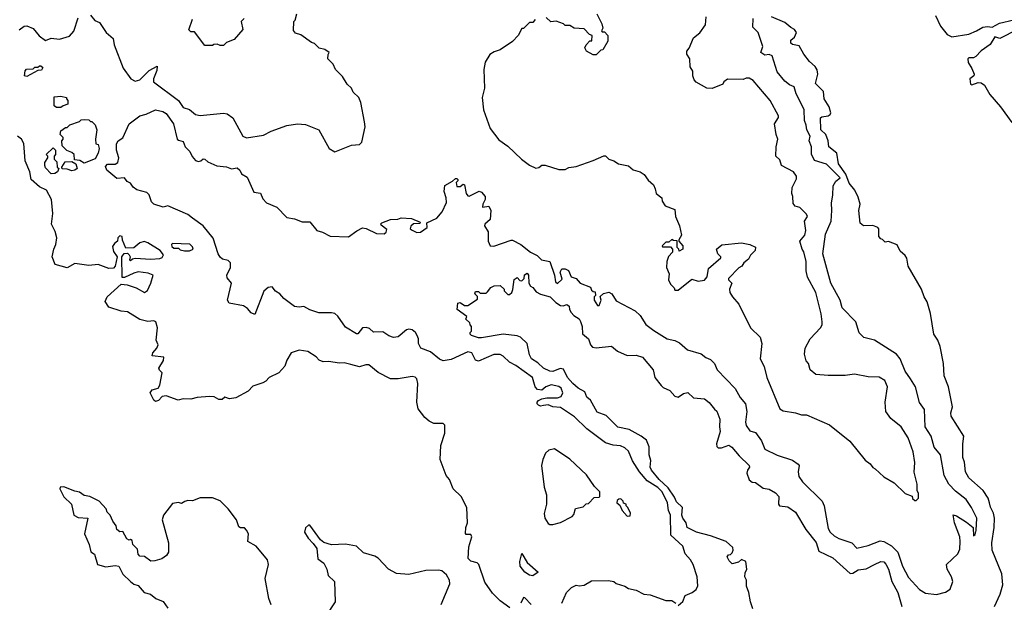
# Model space of a CAD drawing. Extents: x 1861455 to 2058065, y 200073 to 437907.
# Tile 33 of 256: x 1926698 to 1933064, y 275361 to 279128. Entities that reach past the tile are written whole.
import ezdxf

# ---------------------------------------------------------------- set-up
doc = ezdxf.new("R2010")
doc.units = 0

msp = doc.modelspace()

# ---------------------------------------------------------------- linework, layer by layer
at = {"layer": '0CON05XD'}
for points in [[(1926695, 279061.2), (1926726.7, 279085), (1926745, 279088.1), (1926785, 279070.8), (1926823, 279023), (1926863.9, 278993.9), (1926902.3, 279007.7), (1926955, 279002.5), (1927019.7, 279020.3), (1927047.7, 279052.3), (1927075, 279140)], [(1927155, 279157.5), (1927183.3, 279123.3), (1927215, 279110), (1927257.5, 279045), (1927302.5, 279005), (1927308, 278965), (1927367.5, 278815), (1927416.1, 278746.1), (1927445, 278730), (1927475, 278738.8), (1927535, 278800), (1927586.7, 278826.7), (1927585, 278800), (1927562.5, 278745), (1927564, 278725), (1927724, 278605), (1927755, 278560), (1927795, 278546), (1927835, 278514), (1927865, 278507.5), (1928015, 278524), (1928039.5, 278519.5), (1928075, 278492.5), (1928141.2, 278375), (1928164.2, 278364.2), (1928275, 278381.2), (1928325, 278406.7), (1928425, 278443.8), (1928495, 278453.3), (1928545, 278450), (1928632.5, 278415), (1928700, 278295), (1928735, 278273.3), (1928843, 278317), (1928895, 278320), (1928910, 278335), (1928932.5, 278435), (1928927, 278467), (1928903, 278593), (1928890, 278625), (1928855, 278660), (1928842.5, 278685), (1928815, 278710), (1928785, 278760), (1928740, 278805), (1928725, 278840), (1928690, 278875), (1928691.7, 278901.7), (1928700, 278915), (1928670, 278935), (1928635, 278942.5), (1928603.6, 278973.6), (1928585, 278980), (1928515, 279030), (1928481.2, 279041.2), (1928468.3, 279058.3), (1928470, 279115), (1928480, 279125), (1928490, 279165)], [(1930955, 275340), (1930985, 275367.5), (1931000, 275405), (1931046.7, 275425), (1931071.2, 275445), (1931081.7, 275468.3), (1931079.2, 275525), (1931052, 275605), (1931035, 275636.2), (1931000.8, 275675), (1930985.8, 275725), (1930908.5, 275795), (1930906.2, 275925), (1930893.8, 275955), (1930887.2, 276005), (1930852.4, 276075), (1930825, 276102.7), (1930756.2, 276146.2), (1930705.5, 276205), (1930660, 276275), (1930635, 276337.5), (1930610.7, 276360.7), (1930583, 276373), (1930535, 276376.2), (1930485, 276391.2), (1930365, 276483.3), (1930285, 276561.2), (1930195, 276620), (1930145, 276623.8), (1930115, 276638.8), (1930085, 276634.2), (1930065, 276630), (1930052.5, 276635), (1930043.3, 276645), (1930043.3, 276655), (1930052.5, 276665), (1930073.6, 276676.4), (1930107, 276683), (1930175, 276683.3), (1930198.3, 276691.7), (1930208.8, 276715), (1930200, 276745), (1930185, 276756), (1930135, 276766.2), (1930100, 276755), (1930075, 276732.5), (1930046.4, 276736.4), (1930030, 276755), (1930014.2, 276815), (1929905, 276893.1), (1929864.2, 276914.2), (1929825, 276953.3), (1929805, 276963.8), (1929763.6, 276963.6), (1929665, 276920.8), (1929645, 276926.7), (1929621.2, 276975), (1929595, 276980.6), (1929488.4, 276931.6), (1929435, 276921.5), (1929412.4, 276932.4), (1929355, 276981.2), (1929292.5, 277005), (1929277.5, 277035), (1929277.5, 277065), (1929268.8, 277085), (1929256.2, 277105), (1929235, 277122), (1929215, 277126.2), (1929198.3, 277121.7), (1929145, 277076.7), (1929115, 277073.8), (1929085, 277083.8), (1929045, 277109.2), (1928985, 277107.5), (1928960.5, 277130.5), (1928938.6, 277138.6), (1928914.2, 277135.8), (1928885, 277097.5), (1928875, 277097.5), (1928805, 277140.8), (1928755, 277211.9), (1928735, 277227.5), (1928713, 277233), (1928632.8, 277232.8), (1928575, 277252), (1928535, 277274.3), (1928505, 277268.9), (1928475, 277274.3), (1928406, 277326), (1928380, 277355), (1928351.9, 277371.9), (1928331.2, 277401.2), (1928305, 277396.9), (1928277.2, 277372.8), (1928218.1, 277221.9), (1928195, 277231.9), (1928170.4, 277260.4), (1928145, 277278), (1928052.5, 277295), (1928041.2, 277315), (1928066.7, 277425), (1928039.3, 277459.3), (1928036.2, 277475), (1928061.4, 277525), (1928061.4, 277555), (1928045, 277571.4), (1928009.8, 277579.8), (1927995, 277591.4), (1927981.1, 277615), (1927949.6, 277715), (1927884.4, 277794.4), (1927815, 277845.5), (1927785, 277869.2), (1927656.7, 277925), (1927625, 277915.5), (1927565.3, 277935.3), (1927551.1, 277951.1), (1927535.2, 277995.2), (1927520, 278010), (1927455, 278027.6), (1927432.1, 278045), (1927415, 278070), (1927392.1, 278082.1), (1927375.5, 278105.5), (1927325, 278100.5), (1927260.8, 278155), (1927252, 278178), (1927265, 278193.8), (1927315, 278193.8), (1927333.3, 278205), (1927338, 278235), (1927323.3, 278285), (1927324, 278325), (1927334, 278345), (1927365.6, 278364.4), (1927406, 278455), (1927473.9, 278506.1), (1927515, 278516.2), (1927575, 278543.8), (1927622.5, 278535), (1927645, 278522), (1927692.5, 278455), (1927716, 278356), (1927725, 278347.8), (1927755, 278340.8), (1927767.6, 278305), (1927797.5, 278275), (1927813.2, 278243.2), (1927835, 278216.8), (1927855, 278210.9), (1927868.1, 278215), (1927885, 278227.8), (1927895, 278226.7), (1927915, 278208.5), (1927972.7, 278182.7), (1928035.5, 278175.5), (1928067, 278163), (1928105, 278170), (1928122, 278155), (1928131.2, 278131.2), (1928169.1, 278109.1), (1928212.2, 278012.2), (1928255.4, 278005.4), (1928270.1, 277970.1), (1928293.4, 277943.4), (1928361.2, 277915), (1928425, 277848), (1928475, 277840.8), (1928525, 277820), (1928575, 277820), (1928618.8, 277765), (1928655, 277754.4), (1928705, 277728), (1928825, 277723.3), (1928876.9, 277763.1), (1928915, 277782.9), (1928938.6, 277778.6), (1929005, 277744.4), (1929055, 277744.2), (1929067.5, 277755), (1929071.7, 277771.7), (1929035, 277800), (1929033, 277807), (1929040, 277815), (1929095, 277836.7), (1929143, 277837), (1929165, 277846.7), (1929231.7, 277841.7), (1929288.3, 277818.3), (1929285, 277810), (1929245, 277807.5), (1929227, 277793), (1929222.5, 277775), (1929236.7, 277766.7), (1929265, 277752), (1929290, 277755), (1929332.5, 277785), (1929330, 277815), (1929395.9, 277844.1), (1929428.8, 277885), (1929456.7, 277945), (1929456.2, 277975), (1929443.6, 278016.4), (1929447.5, 278055), (1929497, 278083), (1929515, 278100), (1929525, 278100), (1929530, 278095), (1929530, 278085), (1929520, 278075), (1929525, 278050), (1929545, 278050), (1929565, 278063.3), (1929575, 278060), (1929585.8, 278005), (1929595, 277988), (1929605, 277987.5), (1929668.8, 278018.8), (1929683, 278013), (1929707.5, 277985), (1929707.5, 277965), (1929692.5, 277935), (1929690, 277915), (1929731.7, 277921.7), (1929743.6, 277893.6), (1929740, 277835), (1929706, 277805), (1929702.9, 277795), (1929726.1, 277756.1), (1929726.7, 277695), (1929740, 277665), (1929764.3, 277664.3), (1929875, 277702.5), (1929885, 277702.5), (1929937.5, 277675), (1930000, 277625), (1930044, 277604), (1930072, 277575), (1930125, 277564.2), (1930156.2, 277476.2), (1930162.9, 277432.9), (1930175, 277421.2), (1930205, 277450), (1930192.5, 277495), (1930202.5, 277517.5), (1930225, 277516), (1930245.8, 277505.8), (1930264.3, 277465), (1930295, 277454.2), (1930322, 277425), (1930388.3, 277398.3), (1930395, 277380), (1930405, 277370), (1930418.3, 277368.3), (1930420, 277345), (1930413, 277337), (1930412.5, 277315), (1930435, 277280), (1930445, 277280), (1930457.5, 277315), (1930451.7, 277338.3), (1930473, 277357), (1930507, 277367), (1930526.4, 277356.4), (1930555, 277310), (1930677.5, 277245), (1930710, 277215), (1930746.1, 277156.1), (1930798.9, 277118.9), (1930883.5, 277063.5), (1930935, 277054), (1930965, 277038), (1931015, 276993.8), (1931105, 276967.5), (1931133.9, 276943.9), (1931165, 276930), (1931190, 276905), (1931207.5, 276865), (1931324.2, 276744.2), (1931356.2, 276685), (1931391.2, 276645), (1931398.8, 276595), (1931390, 276525), (1931394.3, 276505), (1931419.5, 276469.5), (1931455, 276460), (1931493.9, 276405), (1931515, 276350.8), (1931595, 276312.5), (1931695, 276279.2), (1931731.2, 276255), (1931738, 276245), (1931732, 276205), (1931736, 276175), (1931760.4, 276140.4), (1931887.5, 276015), (1931898.6, 275985), (1931925, 275837.5), (1931938.8, 275815), (1931965, 275792), (1931995, 275774), (1932077.5, 275745), (1932110.7, 275710.7), (1932185, 275727.5), (1932262.1, 275757.9), (1932285, 275754.4), (1932335, 275725.6), (1932376.9, 275685), (1932405.7, 275595), (1932445, 275521.2), (1932515, 275443.8), (1932555, 275421.2), (1932625, 275412), (1932685, 275426.2), (1932714.1, 275445.9), (1932731.2, 275495), (1932724, 275525), (1932694.3, 275575), (1932690.8, 275605), (1932763.6, 275675), (1932776.1, 275705), (1932779.6, 275755), (1932776.8, 275785), (1932741.3, 275875), (1932733.8, 275926.2), (1932755, 275919.4), (1932819.5, 275879.5), (1932863.3, 275845), (1932865, 275790), (1932875, 275800), (1932882.5, 275825), (1932885.7, 275905), (1932852.9, 275975), (1932818.6, 276025), (1932749.7, 276079.7), (1932705.8, 276125), (1932675, 276181.2), (1932652.2, 276315), (1932611.9, 276365), (1932591.4, 276435), (1932552.9, 276495), (1932548.3, 276608.3), (1932515, 276652.5), (1932489.2, 276755), (1932458, 276805), (1932422.9, 276855), (1932390, 276935), (1932366.7, 276965), (1932225, 277056.7), (1932155, 277072.5), (1932125, 277103.3), (1932103.8, 277175), (1932016, 277265), (1932002.9, 277315), (1931943.3, 277425), (1931890.9, 277615), (1931908.1, 277741.9), (1931944.3, 277825), (1931950, 277895), (1931946.1, 277943.9), (1931955.9, 277994.1), (1931957.3, 278052.7), (1931975.7, 278084.3), (1932003.8, 278105), (1931915, 278194.2), (1931837.6, 278217.6), (1931817.4, 278257.4), (1931816.9, 278305), (1931801.9, 278345), (1931810, 278375), (1931787.5, 278415), (1931783.9, 278445), (1931772, 278475), (1931769.2, 278545), (1931762, 278565), (1931718.3, 278648.3), (1931705, 278692.5), (1931675, 278706.7), (1931645, 278731.2), (1931595, 278790), (1931563, 278893), (1931545, 278902.5), (1931515, 278897.5), (1931490, 278915), (1931502.5, 278955), (1931472.5, 279045), (1931438.3, 279078.3), (1931441.2, 279135)], [(1928150, 279135), (1928130, 279115), (1928140, 279065), (1928085, 279000), (1928035, 278980), (1928015, 278960), (1927995, 278960), (1927975, 278970), (1927953, 278967), (1927945, 278960), (1927895, 278960), (1927828.3, 279048.3), (1927805, 279050), (1927791.7, 279061.7), (1927815, 279130)], [(1930031.7, 279128.3), (1930015, 279110), (1929995, 279110), (1929955, 279070), (1929945, 279070), (1929920, 279025), (1929883.6, 278986.4), (1929805, 278932), (1929765, 278919.2), (1929737.9, 278902.1), (1929707, 278853), (1929698, 278805), (1929703.3, 278685), (1929687.5, 278625), (1929697.5, 278545), (1929740, 278425), (1929795, 278350), (1929855, 278310), (1929942.5, 278225), (1929995, 278186.7), (1930035, 278167.5), (1930055, 278172.5), (1930075, 278187.5), (1930095, 278187.5), (1930185, 278160), (1930225, 278160), (1930248.3, 278171.7), (1930295, 278177.5), (1930405, 278216.7), (1930475, 278247.5), (1930485, 278246.7), (1930506.4, 278226.4), (1930540, 278215), (1930570, 278195), (1930635, 278182.5), (1930665, 278157.5), (1930710, 278145), (1930736.4, 278126.4), (1930760.7, 278090.7), (1930795, 278060), (1930807.5, 278035), (1930813, 278003), (1930850, 277975), (1930852.5, 277955), (1930872.5, 277925), (1930935, 277900), (1930937.5, 277855), (1930963.3, 277795), (1930977.5, 277735), (1930960, 277705), (1930960, 277695), (1930986.2, 277665), (1930986.4, 277643.6), (1930961.7, 277631.7), (1930960, 277645), (1930950, 277655), (1930948.3, 277698.3), (1930925, 277700), (1930915, 277707.5), (1930895, 277690), (1930875, 277690), (1930852.5, 277665), (1930855, 277660), (1930905, 277660), (1930920, 277645), (1930920, 277625), (1930893, 277597), (1930882.5, 277565), (1930880, 277525), (1930897.5, 277485), (1930892.5, 277445), (1930907, 277417), (1930930, 277395), (1930935, 277380), (1930955, 277380), (1931045, 277450), (1931085, 277437.5), (1931126.2, 277443.8), (1931142.5, 277465), (1931151.2, 277518.8), (1931231.7, 277588.3), (1931232.5, 277595), (1931212.5, 277615), (1931202.5, 277645), (1931238.3, 277671.7), (1931365, 277684.2), (1931420, 277675), (1931456.4, 277656.4), (1931453.3, 277635), (1931424.2, 277605.8), (1931409.5, 277580.5), (1931380, 277555), (1931367.5, 277535), (1931347, 277523), (1931280, 277455), (1931280, 277445), (1931302.5, 277425), (1931286.7, 277385), (1931288.8, 277365), (1931306.7, 277335), (1931348.3, 277288.3), (1931423.8, 277135), (1931486.7, 277075), (1931496.7, 277035), (1931486.7, 276935), (1931511.2, 276885), (1931528, 276815), (1931612.7, 276612.7), (1931635, 276600), (1931715, 276586.7), (1931753.6, 276573.6), (1931785, 276572.5), (1931935, 276507.5), (1932065, 276402.5), (1932165, 276280), (1932196.4, 276256.4), (1932213.6, 276233.6), (1932230, 276225), (1932285, 276172.5), (1932353, 276133), (1932423.6, 276063.6), (1932468.3, 276048.3), (1932471.7, 276031.7), (1932485, 276020), (1932495, 276020)], [(1930430, 279165), (1930461.7, 279101.7), (1930467.5, 279072.5), (1930460, 279055), (1930465, 279050), (1930478.3, 279048.3), (1930500, 279025), (1930501.7, 278988.3), (1930468.3, 278931.7), (1930455, 278930), (1930425, 278900), (1930405, 278900), (1930363.6, 278923.6), (1930352.5, 278945), (1930360, 278965), (1930385, 278990), (1930398.3, 278991.7), (1930400, 279025), (1930381.7, 279031.7), (1930348.3, 279068.3), (1930283, 279073), (1930255, 279090), (1930225, 279090), (1930215, 279100), (1930167, 279117), (1930133, 279113), (1930101.7, 279141.7)], [(1932495, 276020), (1932510, 276035), (1932510, 276065), (1932500, 276085), (1932500, 276125), (1932482.3, 276202.3), (1932485.9, 276264.1), (1932474, 276335), (1932442, 276425), (1932398, 276495), (1932330.3, 276550.3), (1932298.8, 276595), (1932293.8, 276655), (1932310, 276755), (1932291.2, 276795), (1932255, 276815.8), (1932185, 276818.8), (1932095, 276836.2), (1932035, 276827.5), (1931925, 276826.7), (1931845, 276833.3), (1931810, 276865), (1931797.5, 276905), (1931783, 276923), (1931773.3, 276965), (1931777.5, 277005), (1931810, 277065), (1931876.7, 277135), (1931886.7, 277155), (1931886.7, 277175), (1931881.2, 277225), (1931846, 277365), (1931792.1, 277462.1), (1931784.2, 277505), (1931783.8, 277565), (1931767.7, 277627.7), (1931756.7, 277645), (1931743.3, 277695), (1931774.4, 277735.6), (1931781.1, 277765), (1931773.3, 277825), (1931792.5, 277855), (1931785, 277870), (1931743, 277913), (1931713, 277923), (1931698.3, 277938.3), (1931697.5, 277985), (1931690, 278005), (1931693, 278043), (1931721.7, 278098.3), (1931721.2, 278115), (1931701.2, 278145), (1931624.6, 278184.6), (1931612.1, 278222.1), (1931586.9, 278245), (1931588.9, 278305), (1931599.6, 278355), (1931588.8, 278385), (1931577.5, 278455), (1931604.2, 278495), (1931604.4, 278505), (1931551.2, 278605), (1931440, 278735), (1931415, 278748.8), (1931395, 278750), (1931375, 278740), (1931275, 278742.5), (1931250, 278725), (1931245, 278710), (1931175, 278682.5), (1931140, 278685), (1931073, 278723), (1931058.3, 278738.3), (1931050, 278765), (1931050, 278795), (1931033, 278823), (1931030, 278875), (1931012.5, 278905), (1931012.5, 278925), (1931027, 278943), (1931055, 279010), (1931096.4, 279043.6), (1931133.3, 279095), (1931137.5, 279145)], [(1933000.8, 275335), (1933037.1, 275412.9), (1933053.8, 275475), (1933047.9, 275545), (1932985, 275697.5), (1932982.8, 275745), (1932998.8, 275845), (1933000.9, 275905), (1932995, 275936.7), (1932975, 275976.7), (1932968.6, 276005), (1932960.8, 276035), (1932928, 276085), (1932834, 276165), (1932814, 276205), (1932806.4, 276266.4), (1932796.4, 276296.4), (1932796, 276385), (1932802.5, 276435), (1932720.6, 276565), (1932719.4, 276585), (1932730, 276625), (1932703.3, 276753.3), (1932676, 276825), (1932670.8, 276905), (1932650, 277015), (1932634.2, 277055), (1932608, 277095), (1932587.6, 277227.6), (1932565, 277303.3), (1932545.8, 277335), (1932530, 277385), (1932442, 277535), (1932434, 277585), (1932423, 277603), (1932391.8, 277631.8), (1932371.7, 277671.7), (1932315, 277693.3), (1932295, 277690), (1932276.7, 277706.7), (1932265, 277710), (1932252.5, 277725), (1932253.3, 277775), (1932247.5, 277785), (1932213.9, 277796.1), (1932153.9, 277793.9), (1932132.7, 277812.7), (1932124, 277895), (1932131.8, 277935), (1932120.3, 277980.3), (1932097.1, 278025), (1932060.7, 278070.7), (1932040, 278130), (1931993.3, 278195), (1931981, 278265), (1931930.6, 278305), (1931924.6, 278345), (1931909.6, 278385), (1931878.9, 278415), (1931876.6, 278493.4), (1931885, 278500), (1931925, 278506.9), (1931939.2, 278515), (1931942.9, 278525), (1931931.1, 278565), (1931899.1, 278615), (1931895, 278663.3), (1931844.2, 278715), (1931858.8, 278775), (1931853.8, 278803.8), (1931841.1, 278825), (1931805, 278856.9), (1931767.9, 278905), (1931738.1, 278958.1), (1931695, 278967.3), (1931684.7, 278975), (1931683.6, 278995), (1931708.8, 279015), (1931721.2, 279045), (1931707.5, 279065), (1931685, 279076.2), (1931645, 279108.6), (1931558.8, 279145)], [(1932618.9, 279155), (1932651.4, 279085), (1932695, 279032), (1932725, 279017.5), (1932835, 279034.4), (1932885.4, 279054.6), (1932925, 279079.1), (1932955, 279083.3), (1932985, 279078.8), (1933033.3, 279105), (1933125, 279125.8)], [(1933150.6, 279065), (1933035, 279006), (1933003, 279017), (1932972.5, 278967.5), (1932914.6, 278925.4), (1932880.5, 278889.5), (1932865, 278880.9), (1932835, 278881.8), (1932829.2, 278875), (1932830, 278850), (1932855, 278812.5), (1932870, 278775), (1932867.5, 278765), (1932842, 278745), (1932845, 278711.2), (1932855, 278706), (1932895, 278721.1), (1932915, 278720), (1932935.7, 278705), (1932954.5, 278675)], [(1926745, 278760), (1926730, 278765), (1926733, 278797), (1926743, 278807), (1926785, 278810), (1926795, 278820), (1926815, 278820), (1926825, 278830), (1926835, 278830), (1926848.3, 278818.3), (1926838.3, 278801.7), (1926815, 278800), (1926745, 278760)], [(1932954.5, 278675), (1932970.8, 278645), (1933040, 278565), (1933113.4, 278463.4)], [(1926965, 278560), (1926935, 278560), (1926921.7, 278571.7), (1926921.7, 278628.3), (1926965, 278632.5), (1927000, 278625), (1927000, 278615), (1927010, 278605), (1927008.3, 278581.7), (1926978.3, 278571.7), (1926965, 278560)], [(1927115, 278200), (1927087, 278217), (1927051.7, 278221.7), (1927050, 278255), (1927035, 278270), (1927001.7, 278281.7), (1926971.7, 278311.7), (1926970, 278345), (1926980, 278355), (1926980, 278365), (1926960, 278385), (1926965, 278410), (1926995, 278430), (1927005, 278430), (1927021.7, 278448.3), (1927085, 278470), (1927095, 278480), (1927115, 278482.5), (1927145, 278480), (1927155, 278470), (1927165, 278470), (1927187, 278447), (1927196.7, 278415), (1927187.5, 278355), (1927190, 278325), (1927205, 278320), (1927211.2, 278295), (1927205.8, 278265), (1927185, 278228.8), (1927115, 278200)], [(1929866.4, 275326.4), (1929805, 275370), (1929755, 275420), (1929705, 275492.5), (1929667.5, 275605), (1929655, 275616.7), (1929615, 275626.2), (1929598, 275645), (1929601.2, 275718.8), (1929622.5, 275785), (1929615, 275800), (1929585, 275800), (1929580, 275805), (1929582.5, 275845), (1929592.5, 275875), (1929590, 275975), (1929552.5, 276045), (1929500, 276095), (1929477.5, 276155), (1929455, 276180), (1929416.7, 276285), (1929420, 276375), (1929446.4, 276453.6), (1929447, 276507), (1929435, 276517.5), (1929375, 276517.5), (1929345, 276532.5), (1929317.5, 276555), (1929275, 276612.5), (1929266.7, 276655), (1929272, 276775), (1929266.2, 276805), (1929255, 276816.2), (1929235, 276822), (1929145, 276806), (1929095, 276805.8), (1929015, 276846.2), (1928955.7, 276895.7), (1928935.9, 276895.9), (1928895, 276882.9), (1928838.6, 276898.6), (1928795, 276910), (1928765, 276906.7), (1928695, 276918), (1928660, 276915), (1928635, 276926.7), (1928615, 276947.5), (1928561.7, 276981.7), (1928505, 276992), (1928453.3, 276975), (1928425, 276926.7), (1928412.9, 276887.1), (1928374.3, 276845.7), (1928310, 276815), (1928289.3, 276790.7), (1928270.7, 276779.3), (1928205, 276759.2), (1928175, 276726.7), (1928095, 276682.5), (1928055, 276677.5), (1928025, 276687.5), (1928007, 276673), (1927985, 276672.5), (1927955, 276688.8), (1927925, 276690.8), (1927845, 276685.8), (1927805, 276673.8), (1927755, 276676.9), (1927722.7, 276667.3), (1927645, 276696.1), (1927619.4, 276690.6), (1927595, 276665.5), (1927575, 276660), (1927565, 276667.1), (1927541.1, 276715), (1927554.6, 276735.4), (1927594.2, 276745.8), (1927604, 276765), (1927619.2, 276845), (1927602, 276862), (1927597.8, 276875), (1927626.7, 276925), (1927630, 276945), (1927554.3, 276954.3), (1927559.2, 276975), (1927585, 277004), (1927593.1, 277025), (1927580, 277055), (1927590, 277135), (1927577.5, 277175), (1927565, 277180), (1927527, 277177), (1927475, 277190), (1927395, 277240), (1927355, 277243.3), (1927275, 277270), (1927250, 277305), (1927263.3, 277335), (1927353, 277417), (1927393, 277413), (1927450, 277395), (1927505, 277363.3), (1927525, 277377.5), (1927545.9, 277424.1), (1927560, 277475), (1927529.7, 277489.7), (1927465, 277496.9), (1927435, 277489.2), (1927375, 277460), (1927361.2, 277461.2), (1927357.5, 277595), (1927373.6, 277616.4), (1927395, 277617.5), (1927406.4, 277606.4), (1927412.5, 277595), (1927407.5, 277575), (1927415, 277571.2), (1927427.5, 277582.5), (1927445, 277586.7), (1927545, 277578.8), (1927605, 277583.3), (1927619.3, 277590.7), (1927627, 277607), (1927606.1, 277636.1), (1927526.1, 277686.1), (1927503, 277693), (1927473.9, 277686.1), (1927435, 277652.5), (1927385, 277650), (1927363, 277703), (1927360, 277725), (1927345, 277730), (1927331.7, 277718.3), (1927330, 277695), (1927310, 277680), (1927298.3, 277661.7), (1927305, 277630), (1927327.5, 277595), (1927316, 277535), (1927305, 277522), (1927275, 277518.9), (1927205, 277545.8), (1927145, 277538), (1927055, 277551.2), (1927005, 277523.1), (1926926.7, 277545), (1926908.8, 277595), (1926919.4, 277645), (1926932.5, 277675), (1926937.4, 277717.4), (1926927.7, 277757.7), (1926904.4, 277805), (1926912, 277875), (1926902.9, 277965), (1926871.9, 278025), (1926826.1, 278046.1), (1926771.8, 278095), (1926764.1, 278145), (1926733.3, 278215), (1926725, 278326.2), (1926708.6, 278355), (1926683.9, 278373.9)], [(1926901.7, 278131.7), (1926865, 278170), (1926860, 278185), (1926860, 278205), (1926880, 278235), (1926880, 278245), (1926870, 278255), (1926915, 278300), (1926930, 278285), (1926930, 278255), (1926920, 278245), (1926920, 278225), (1926938.3, 278208.3), (1926940, 278175), (1926950, 278165), (1926942.5, 278145), (1926925, 278132.5), (1926901.7, 278131.7)], [(1927035, 278150), (1927005, 278160.8), (1926973, 278163), (1926970, 278175), (1926991.7, 278208.3), (1927035, 278210), (1927060, 278195), (1927070, 278165), (1927055, 278154.3), (1927035, 278150)], [(1927795, 277632.5), (1927820, 277645), (1927815, 277660), (1927797, 277677), (1927685, 277680), (1927680, 277675), (1927681.7, 277661.7), (1927695, 277650), (1927725, 277650), (1927735, 277640), (1927763, 277633), (1927795, 277632.5)], [(1931438.3, 275318.3), (1931422.5, 275365), (1931413.3, 275425), (1931397.5, 275465), (1931397.5, 275505), (1931387.5, 275525), (1931388.3, 275551.7), (1931400, 275575), (1931392.5, 275625), (1931365, 275637.5), (1931345, 275620), (1931305, 275610), (1931285, 275630), (1931272.5, 275655), (1931281.7, 275668.3), (1931295, 275670), (1931305, 275680), (1931311.7, 275698.3), (1931310, 275715), (1931265.8, 275755), (1931165, 275790.8), (1931074.5, 275814.5), (1931014.3, 275844.3), (1931007.1, 275875), (1930985.7, 275905), (1930980, 275925), (1930983.3, 275975), (1930945, 276011.4), (1930931.9, 276041.9), (1930890.8, 276100.8), (1930832.3, 276155), (1930782.5, 276215), (1930775.5, 276235), (1930778.3, 276278.3), (1930768.9, 276315), (1930767, 276367), (1930750.1, 276410.1), (1930715.9, 276435.9), (1930639.3, 276479.3), (1930565, 276493.1), (1930489.5, 276569.5), (1930431.1, 276591.1), (1930388.8, 276668.8), (1930365, 276687.5), (1930351.4, 276721.4), (1930310, 276745), (1930275, 276775.6), (1930240.5, 276815), (1930215, 276869.2), (1930193.1, 276873.1), (1930145, 276853.8), (1930125, 276856.5), (1930085, 276874.6), (1930049.1, 276909.1), (1930006.7, 276935), (1929995, 276960), (1929980, 277035), (1929935.7, 277075.7), (1929915, 277083.8), (1929825, 277094.5), (1929685, 277070), (1929665, 277070), (1929620, 277085), (1929610, 277095), (1929610, 277105), (1929620, 277115), (1929620, 277145), (1929610, 277155), (1929608.3, 277168.3), (1929581.7, 277191.7), (1929588.3, 277208.3), (1929527.5, 277255), (1929530, 277295), (1929545, 277300), (1929575, 277280), (1929595, 277280), (1929658.3, 277321.7), (1929658.3, 277338.3), (1929640, 277355), (1929645, 277370), (1929665, 277370), (1929675, 277360), (1929715, 277360), (1929721.7, 277368.3), (1929743.3, 277396.7), (1929765, 277407.5), (1929805, 277410), (1929830, 277385), (1929830, 277375), (1929855, 277350), (1929865, 277350), (1929880, 277365), (1929887, 277383), (1929895, 277447.5), (1929915, 277460), (1929931.7, 277441.7), (1929945, 277440), (1929960, 277455), (1929961.7, 277478.3), (1929978.3, 277488.3), (1929987.5, 277475), (1929990, 277425), (1930000, 277405), (1930015, 277396.7), (1930038, 277368), (1930065, 277353.3), (1930127.5, 277335), (1930165, 277298.8), (1930195, 277280), (1930213, 277277), (1930235, 277286.7), (1930250, 277275), (1930252.5, 277255), (1930263.9, 277233.9), (1930280, 277215), (1930315, 277194), (1930325, 277177.5), (1930333.9, 277145), (1930336.2, 277096.2), (1930375.4, 277065), (1930387.9, 277025), (1930401.6, 277011.6), (1930425, 277005.6), (1930525, 277016.2), (1930563.9, 276983.9), (1930625, 276956.7), (1930685, 276958), (1930725, 276946), (1930793.3, 276865), (1930804.4, 276814.4), (1930845, 276762.5), (1930859.3, 276749.3), (1930901.2, 276731.2), (1930935, 276693.3), (1930955, 276686.7), (1930989.3, 276710.7), (1931017, 276717), (1931055, 276682.5), (1931125, 276676.7), (1931155, 276652.5), (1931190.8, 276610.8), (1931205.9, 276595.9), (1931225.9, 276544.1), (1931222, 276495), (1931226.2, 276465), (1931202.5, 276385), (1931205, 276368.8), (1931215, 276360.6), (1931235, 276359.5), (1931283.9, 276376.1), (1931303.3, 276365), (1931349.1, 276309.1), (1931414.2, 276245), (1931417.1, 276235), (1931403.6, 276215), (1931400.4, 276195), (1931415, 276153.8), (1931435, 276137.5), (1931455, 276136.7), (1931505, 276100), (1931545, 276093.3), (1931585, 276068.8), (1931605.7, 276045), (1931604.5, 275995), (1931610, 275985), (1931665, 275978), (1931715, 275944.2), (1931781.2, 275831.2), (1931847.4, 275747.4), (1931865, 275690.8), (1931955, 275649.5), (1932067.8, 275547.8), (1932085, 275550.4), (1932119.3, 275570.7), (1932171.4, 275578.6), (1932225, 275605.8), (1932265, 275626), (1932285, 275623.8), (1932298.7, 275608.7), (1932315.7, 275575), (1932337.1, 275495), (1932376.9, 275425), (1932400.8, 275335)], [(1930145, 275863.8), (1930195, 275877.5), (1930270, 275915), (1930281.7, 275928.3), (1930291.7, 275968.3), (1930341.7, 275978.3), (1930361.7, 275998.3), (1930375, 276000), (1930411.7, 276038.3), (1930445, 276040), (1930450, 276045), (1930450, 276075), (1930415, 276110), (1930362.5, 276185), (1930255, 276286.7), (1930155, 276353.3), (1930120, 276345), (1930097.5, 276325), (1930080, 276285), (1930071.2, 276245), (1930090, 276105), (1930104, 276055), (1930103.3, 275995), (1930090, 275935), (1930092.5, 275905), (1930115, 275870), (1930125, 275863.8), (1930145, 275863.8)], [(1928324.3, 275344.3), (1928307.8, 275385), (1928286, 275515), (1928306, 275605), (1928300, 275635), (1928226.7, 275725), (1928172.5, 275755), (1928176.4, 275803.6), (1928165, 275827.5), (1928151.7, 275841.7), (1928125, 275842.5), (1928115, 275850), (1928100, 275895), (1928046.4, 275966.4), (1927995, 276017.5), (1927945, 276037.5), (1927863.9, 276036.1), (1927815, 276017.5), (1927785, 276020), (1927765, 276012.5), (1927745, 276000), (1927725, 276007.5), (1927685, 276000), (1927627.5, 275925), (1927620, 275895), (1927660, 275745), (1927660, 275685), (1927646.4, 275663.6), (1927617, 275643), (1927571.7, 275628.3), (1927545, 275627.5), (1927505, 275657.5), (1927475, 275660), (1927463, 275673), (1927460, 275705), (1927430, 275735), (1927425, 275760), (1927415, 275767.5), (1927405, 275762.5), (1927390.7, 275770.7), (1927365, 275820), (1927345, 275817.5), (1927325, 275832.5), (1927322.5, 275855), (1927300, 275885), (1927283.6, 275923.6), (1927263.3, 275945), (1927256.1, 275966.1), (1927212.5, 276015), (1927152.5, 276045), (1927115, 276051.2), (1927085, 276073.8), (1927055, 276078.8), (1926983.3, 276106.7), (1926960, 276105), (1926957.5, 276095), (1926983.9, 276043.9), (1927033.3, 275995), (1927048.8, 275925), (1927075, 275908.6), (1927137.5, 275905), (1927117, 275803), (1927147.5, 275735), (1927158.3, 275688.3), (1927181.7, 275671.7), (1927200, 275605), (1927255, 275591.2), (1927315, 275600), (1927340, 275595), (1927363.9, 275543.9), (1927413.8, 275495)], [(1930625, 275917.5), (1930645, 275920), (1930646.4, 275936.4), (1930630, 275975), (1930620, 275985), (1930620, 275995), (1930601.7, 276001.7), (1930600, 276015), (1930585, 276030), (1930571.7, 276028.3), (1930561.7, 276018.3), (1930560, 276005), (1930578.3, 275988.3), (1930592.5, 275955), (1930625, 275917.5)], [(1929423.9, 275346.1), (1929478.3, 275481.7), (1929476.2, 275505), (1929458.3, 275538.3), (1929426.7, 275565), (1929405, 275570), (1929325, 275566.2), (1929215, 275540), (1929135, 275546.7), (1929082.5, 275575), (1929015, 275646.7), (1928995, 275660), (1928921.7, 275681.7), (1928875, 275723.3), (1928805, 275736.7), (1928715, 275733.3), (1928665, 275747.5), (1928643.3, 275765), (1928575, 275860), (1928565, 275860), (1928545, 275842.5), (1928540, 275815), (1928563.3, 275775), (1928595, 275741.2), (1928618.8, 275708.8), (1928625, 275641.2), (1928665, 275613.8), (1928684.4, 275575), (1928692, 275535), (1928734.2, 275495), (1928737.1, 275365), (1928680, 275275)], [(1930015, 275533.3), (1929995, 275536.2), (1929965, 275556.2), (1929934.1, 275594.1), (1929931.9, 275625), (1929945, 275677.5), (1929978.6, 275618.6), (1930050, 275555), (1930015, 275533.3)], [(1927413.8, 275495), (1927435, 275478.8), (1927465, 275470), (1927502.5, 275425), (1927543.9, 275413.9), (1927577.5, 275385), (1927625.5, 275365.5), (1927655, 275323.8)], [(1930203.3, 275355), (1930233.3, 275425), (1930265, 275456.7), (1930295, 275472.5), (1930315, 275467.5), (1930347, 275473), (1930395, 275500), (1930505, 275502.5), (1930540, 275495), (1930555, 275482.5), (1930610, 275465), (1930635, 275450), (1930685, 275440), (1930734.2, 275414.2), (1930775, 275408.8), (1930875, 275372.5), (1930915, 275372.5), (1930940, 275355)], [(1930005, 275346.2), (1929965, 275390), (1929955, 275392.5), (1929937.5, 275355)]]:
    msp.add_lwpolyline(points, dxfattribs=at)

doc.saveas('drawing.dxf')
